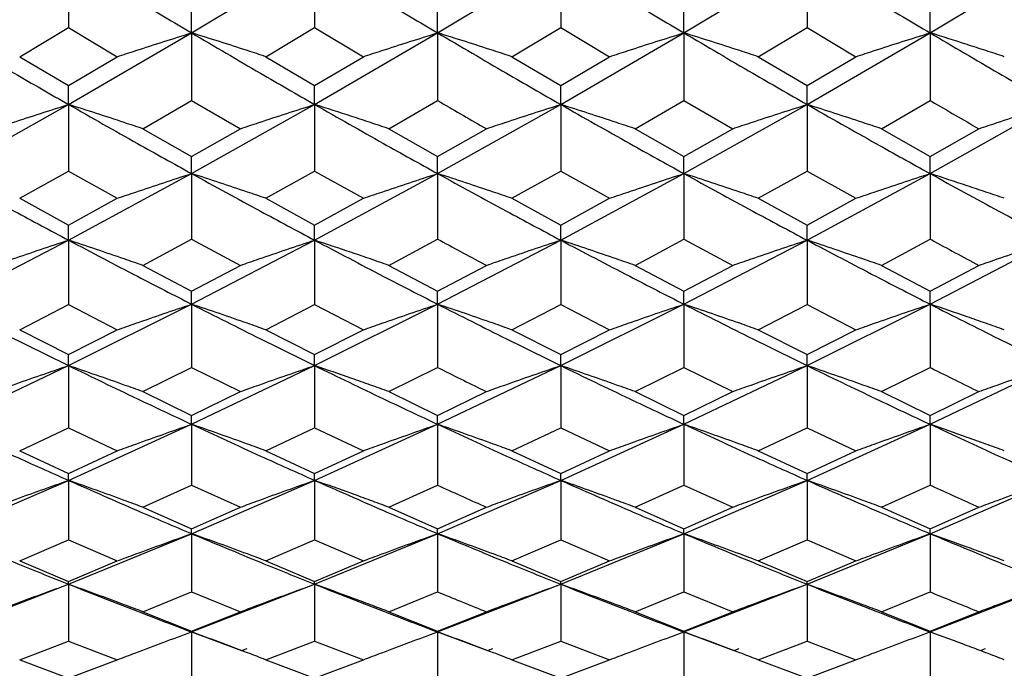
# Model space of a CAD drawing. Header units: inches. Extents: x 0.9 to 16, y 4.3 to 9.2.
# Tile 7 of 55: x 7.552 to 7.877, y 4.622 to 4.837. Entities that reach past the tile are written whole.
import ezdxf

# ---------------------------------------------------------------- set-up
doc = ezdxf.new("R2010")
doc.units = ezdxf.units.IN
doc.header["$MEASUREMENT"] = 0

msp = doc.modelspace()

# ---------------------------------------------------------------- linework, layer by layer
at = {"color": 7, "linetype": 'Continuous', "lineweight": 25}
for p, q in [((7.56797, 4.85699), (7.56797, 4.83431)), ((7.60867, 4.83252), (7.64934, 4.85699)), ((7.64934, 4.85699), (7.64934, 4.83431)), ((7.68999, 4.83252), (7.73068, 4.85699)), ((7.73068, 4.85699), (7.73068, 4.83431)), ((7.7714, 4.83252), (7.81211, 4.85699)), ((7.81211, 4.85699), (7.81211, 4.83431)), ((7.85279, 4.83252), (7.89343, 4.85699)), ((7.60867, 4.83252), (7.60867, 4.83942)), ((7.68999, 4.83252), (7.68999, 4.83942)), ((7.7714, 4.83252), (7.7714, 4.83942)), ((7.85279, 4.83252), (7.85279, 4.83942)), ((7.55183, 4.82464), (7.56797, 4.83431)), ((7.56797, 4.83431), (7.5841, 4.82464)), ((7.63324, 4.82464), (7.64934, 4.83431)), ((7.64934, 4.83431), (7.66544, 4.82464)), ((7.71455, 4.82464), (7.73068, 4.83431)), ((7.73068, 4.83431), (7.74681, 4.82464)), ((7.79598, 4.82464), (7.81211, 4.83431)), ((7.81211, 4.83431), (7.82823, 4.82464)), ((7.56797, 4.80885), (7.60867, 4.83252)), ((7.60867, 4.83252), (7.60867, 4.81016)), ((7.64934, 4.80885), (7.68999, 4.83252)), ((7.68999, 4.83252), (7.68999, 4.81016)), ((7.73068, 4.80885), (7.7714, 4.83252)), ((7.7714, 4.83252), (7.7714, 4.81016)), ((7.81211, 4.80885), (7.85279, 4.83252)), ((7.85279, 4.83252), (7.85279, 4.81016)), ((7.55183, 4.82464), (7.56797, 4.8151)), ((7.56797, 4.8151), (7.5841, 4.82464)), ((7.63324, 4.82464), (7.64934, 4.8151)), ((7.64934, 4.8151), (7.66544, 4.82464)), ((7.71455, 4.82464), (7.73068, 4.8151)), ((7.73068, 4.8151), (7.74681, 4.82464)), ((7.79598, 4.82464), (7.81211, 4.8151)), ((7.81211, 4.8151), (7.82823, 4.82464)), ((7.56797, 4.80885), (7.56797, 4.8151)), ((7.64934, 4.80885), (7.64934, 4.8151)), ((7.73068, 4.80885), (7.73068, 4.8151)), ((7.81211, 4.80885), (7.81211, 4.8151)), ((7.52725, 4.786), (7.56797, 4.80885)), ((7.56797, 4.80885), (7.56797, 4.78682)), ((7.59255, 4.80081), (7.60867, 4.81016)), ((7.60867, 4.81016), (7.62479, 4.80081)), ((7.60867, 4.786), (7.64934, 4.80885)), ((7.64934, 4.80885), (7.64934, 4.78682)), ((7.67388, 4.80081), (7.68999, 4.81016)), ((7.68999, 4.786), (7.73068, 4.80885)), ((7.73068, 4.80885), (7.73068, 4.78682)), ((7.75527, 4.80081), (7.7714, 4.81016)), ((7.7714, 4.81016), (7.78753, 4.80081)), ((7.7714, 4.786), (7.81211, 4.80885)), ((7.81211, 4.80885), (7.81211, 4.78682)), ((7.83668, 4.80081), (7.85279, 4.81016)), ((7.85279, 4.786), (7.89343, 4.80885)), ((7.59255, 4.80081), (7.60867, 4.7916)), ((7.60867, 4.7916), (7.62479, 4.80081)), ((7.67388, 4.80081), (7.68999, 4.7916)), ((7.68999, 4.7916), (7.70611, 4.80081)), ((7.75527, 4.80081), (7.7714, 4.7916)), ((7.7714, 4.7916), (7.78753, 4.80081)), ((7.83668, 4.80081), (7.85279, 4.7916)), ((7.85279, 4.7916), (7.86889, 4.80081)), ((7.60867, 4.786), (7.60867, 4.7916)), ((7.68999, 4.786), (7.68999, 4.7916)), ((7.7714, 4.786), (7.7714, 4.7916)), ((7.85279, 4.786), (7.85279, 4.7916)), ((7.55183, 4.77781), (7.56797, 4.78682)), ((7.56797, 4.78682), (7.5841, 4.77781)), ((7.56797, 4.76398), (7.60867, 4.786)), ((7.60867, 4.786), (7.60867, 4.76433)), ((7.63324, 4.77781), (7.64934, 4.78682)), ((7.64934, 4.78682), (7.66544, 4.77781)), ((7.64934, 4.76398), (7.68999, 4.786)), ((7.68999, 4.786), (7.68999, 4.76433)), ((7.71455, 4.77781), (7.73068, 4.78682)), ((7.73068, 4.78682), (7.74681, 4.77781)), ((7.73068, 4.76398), (7.7714, 4.786)), ((7.7714, 4.786), (7.7714, 4.76433)), ((7.79598, 4.77781), (7.81211, 4.78682)), ((7.81211, 4.78682), (7.82823, 4.77781)), ((7.81211, 4.76398), (7.85279, 4.786)), ((7.85279, 4.786), (7.85279, 4.76433)), ((7.55183, 4.77781), (7.56797, 4.76893)), ((7.56797, 4.76893), (7.5841, 4.77781)), ((7.63324, 4.77781), (7.64934, 4.76893)), ((7.64934, 4.76893), (7.66544, 4.77781)), ((7.71455, 4.77781), (7.73068, 4.76893)), ((7.73068, 4.76893), (7.74681, 4.77781)), ((7.79598, 4.77781), (7.81211, 4.76893)), ((7.81211, 4.76893), (7.82823, 4.77781)), ((7.56797, 4.76398), (7.56797, 4.76893)), ((7.64934, 4.76398), (7.64934, 4.76893)), ((7.73068, 4.76398), (7.73068, 4.76893)), ((7.81211, 4.76398), (7.81211, 4.76893)), ((7.52725, 4.74282), (7.56797, 4.76398)), ((7.56797, 4.76398), (7.56797, 4.74268)), ((7.59255, 4.75565), (7.60867, 4.76433)), ((7.60867, 4.76433), (7.62479, 4.75565)), ((7.60867, 4.74282), (7.64934, 4.76398)), ((7.64934, 4.76398), (7.64934, 4.74268)), ((7.67388, 4.75565), (7.68999, 4.76433)), ((7.68999, 4.74282), (7.73068, 4.76398)), ((7.73068, 4.76398), (7.73068, 4.74268)), ((7.75527, 4.75565), (7.7714, 4.76433)), ((7.7714, 4.76433), (7.78753, 4.75565)), ((7.7714, 4.74282), (7.81211, 4.76398)), ((7.81211, 4.76398), (7.81211, 4.74268)), ((7.83668, 4.75565), (7.85279, 4.76433)), ((7.85279, 4.74282), (7.89343, 4.76398)), ((7.59255, 4.75565), (7.60867, 4.7471)), ((7.60867, 4.7471), (7.62479, 4.75565)), ((7.67388, 4.75565), (7.68999, 4.7471)), ((7.68999, 4.7471), (7.70611, 4.75565)), ((7.75527, 4.75565), (7.7714, 4.7471)), ((7.7714, 4.7471), (7.78753, 4.75565)), ((7.83668, 4.75565), (7.85279, 4.7471)), ((7.85279, 4.7471), (7.86889, 4.75565)), ((7.60867, 4.74282), (7.60867, 4.7471)), ((7.68999, 4.74282), (7.68999, 4.7471)), ((7.7714, 4.74282), (7.7714, 4.7471)), ((7.85279, 4.74282), (7.85279, 4.7471)), ((7.55183, 4.73434), (7.56797, 4.74268)), ((7.56797, 4.72252), (7.60867, 4.74282)), ((7.56797, 4.74268), (7.5841, 4.73434)), ((7.60867, 4.74282), (7.60867, 4.7219)), ((7.63324, 4.73434), (7.64934, 4.74268)), ((7.64934, 4.72252), (7.68999, 4.74282)), ((7.64934, 4.74268), (7.66544, 4.73434)), ((7.68999, 4.74282), (7.68999, 4.7219)), ((7.71455, 4.73434), (7.73068, 4.74268)), ((7.73068, 4.72252), (7.7714, 4.74282)), ((7.73068, 4.74268), (7.74681, 4.73434)), ((7.7714, 4.74282), (7.7714, 4.7219)), ((7.79598, 4.73434), (7.81211, 4.74268)), ((7.81211, 4.72252), (7.85279, 4.74282)), ((7.81211, 4.74268), (7.82823, 4.73434)), ((7.85279, 4.74282), (7.85279, 4.7219)), ((7.55183, 4.73434), (7.56797, 4.72614)), ((7.56797, 4.72614), (7.5841, 4.73434)), ((7.63324, 4.73434), (7.64934, 4.72614)), ((7.64934, 4.72614), (7.66544, 4.73434)), ((7.71455, 4.73434), (7.73068, 4.72614)), ((7.73068, 4.72614), (7.74681, 4.73434)), ((7.79598, 4.73434), (7.81211, 4.72614)), ((7.81211, 4.72614), (7.82823, 4.73434)), ((7.56797, 4.72252), (7.56797, 4.72614)), ((7.64934, 4.72252), (7.64934, 4.72614)), ((7.73068, 4.72252), (7.73068, 4.72614)), ((7.81211, 4.72252), (7.81211, 4.72614)), ((7.52725, 4.7031), (7.56797, 4.72252)), ((7.56797, 4.72252), (7.56797, 4.70199)), ((7.59255, 4.71391), (7.60867, 4.7219)), ((7.60867, 4.7031), (7.64934, 4.72252)), ((7.60867, 4.7219), (7.62479, 4.71391)), ((7.64934, 4.72252), (7.64934, 4.70199)), ((7.67388, 4.71391), (7.68999, 4.7219)), ((7.68999, 4.7031), (7.73068, 4.72252)), ((7.73068, 4.72252), (7.73068, 4.70199)), ((7.75527, 4.71391), (7.7714, 4.7219)), ((7.7714, 4.7031), (7.81211, 4.72252)), ((7.7714, 4.7219), (7.78753, 4.71391)), ((7.81211, 4.72252), (7.81211, 4.70199)), ((7.83668, 4.71391), (7.85279, 4.7219)), ((7.85279, 4.7031), (7.89343, 4.72252)), ((7.59255, 4.71391), (7.60867, 4.70605)), ((7.60867, 4.70605), (7.62479, 4.71391)), ((7.67388, 4.71391), (7.68999, 4.70605)), ((7.68999, 4.70605), (7.70611, 4.71391)), ((7.75527, 4.71391), (7.7714, 4.70605)), ((7.7714, 4.70605), (7.78753, 4.71391)), ((7.83668, 4.71391), (7.85279, 4.70605)), ((7.85279, 4.70605), (7.86889, 4.71391)), ((7.60867, 4.7031), (7.60867, 4.70605)), ((7.68999, 4.7031), (7.68999, 4.70605)), ((7.7714, 4.7031), (7.7714, 4.70605)), ((7.85279, 4.7031), (7.85279, 4.70605)), ((7.55183, 4.69435), (7.56797, 4.70199)), ((7.56797, 4.68457), (7.60867, 4.7031)), ((7.56797, 4.70199), (7.5841, 4.69435)), ((7.60867, 4.7031), (7.60867, 4.68298)), ((7.63324, 4.69435), (7.64934, 4.70199)), ((7.64934, 4.68457), (7.68999, 4.7031)), ((7.64934, 4.70199), (7.66544, 4.69435)), ((7.68999, 4.7031), (7.68999, 4.68298)), ((7.71455, 4.69435), (7.73068, 4.70199)), ((7.73068, 4.68457), (7.7714, 4.7031)), ((7.73068, 4.70199), (7.74681, 4.69435)), ((7.7714, 4.7031), (7.7714, 4.68298)), ((7.79598, 4.69435), (7.81211, 4.70199)), ((7.81211, 4.68457), (7.85279, 4.7031)), ((7.81211, 4.70199), (7.82823, 4.69435)), ((7.85279, 4.7031), (7.85279, 4.68298)), ((7.55183, 4.69435), (7.56797, 4.68686)), ((7.56797, 4.68686), (7.5841, 4.69435)), ((7.63324, 4.69435), (7.64934, 4.68686)), ((7.64934, 4.68686), (7.66544, 4.69435)), ((7.71455, 4.69435), (7.73068, 4.68686)), ((7.73068, 4.68686), (7.74681, 4.69435)), ((7.79598, 4.69435), (7.81211, 4.68686)), ((7.81211, 4.68686), (7.82823, 4.69435)), ((7.52725, 4.66695), (7.56797, 4.68457)), ((7.56797, 4.68457), (7.56797, 4.68686)), ((7.56797, 4.68457), (7.56797, 4.66488)), ((7.60867, 4.66695), (7.64934, 4.68457)), ((7.64934, 4.68457), (7.64934, 4.68686)), ((7.64934, 4.68457), (7.64934, 4.66488)), ((7.68999, 4.66695), (7.73068, 4.68457)), ((7.73068, 4.68457), (7.73068, 4.68686)), ((7.73068, 4.68457), (7.73068, 4.66488)), ((7.7714, 4.66695), (7.81211, 4.68457)), ((7.81211, 4.68457), (7.81211, 4.68686)), ((7.81211, 4.68457), (7.81211, 4.66488)), ((7.85279, 4.66695), (7.89343, 4.68457)), ((7.59255, 4.6757), (7.60867, 4.68298)), ((7.60867, 4.68298), (7.62479, 4.6757)), ((7.67388, 4.6757), (7.68999, 4.68298)), ((7.75527, 4.6757), (7.7714, 4.68298)), ((7.7714, 4.68298), (7.78753, 4.6757)), ((7.83668, 4.6757), (7.85279, 4.68298)), ((7.59255, 4.6757), (7.60867, 4.66856)), ((7.60867, 4.66856), (7.62479, 4.6757)), ((7.67388, 4.6757), (7.68999, 4.66856)), ((7.68999, 4.66856), (7.70611, 4.6757)), ((7.75527, 4.6757), (7.7714, 4.66856)), ((7.7714, 4.66856), (7.78753, 4.6757)), ((7.83668, 4.6757), (7.85279, 4.66856)), ((7.85279, 4.66856), (7.86889, 4.6757)), ((7.60867, 4.66695), (7.60867, 4.66856)), ((7.68999, 4.66695), (7.68999, 4.66856)), ((7.7714, 4.66695), (7.7714, 4.66856)), ((7.85279, 4.66695), (7.85279, 4.66856)), ((7.55183, 4.65796), (7.56797, 4.66488)), ((7.56797, 4.65024), (7.60867, 4.66695)), ((7.56797, 4.66488), (7.5841, 4.65796)), ((7.60867, 4.66695), (7.60867, 4.64769)), ((7.63324, 4.65796), (7.64934, 4.66488)), ((7.64934, 4.65024), (7.68999, 4.66695)), ((7.64934, 4.66488), (7.66544, 4.65796)), ((7.68999, 4.66695), (7.68999, 4.64769)), ((7.71455, 4.65796), (7.73068, 4.66488)), ((7.73068, 4.65024), (7.7714, 4.66695)), ((7.73068, 4.66488), (7.74681, 4.65796)), ((7.7714, 4.66695), (7.7714, 4.64769)), ((7.79598, 4.65796), (7.81211, 4.66488)), ((7.81211, 4.65024), (7.85279, 4.66695)), ((7.81211, 4.66488), (7.82823, 4.65796)), ((7.85279, 4.66695), (7.85279, 4.64769)), ((7.55183, 4.65796), (7.56797, 4.65119)), ((7.56797, 4.65119), (7.5841, 4.65796)), ((7.63324, 4.65796), (7.64934, 4.65119)), ((7.64934, 4.65119), (7.66544, 4.65796)), ((7.71455, 4.65796), (7.73068, 4.65119)), ((7.73068, 4.65119), (7.74681, 4.65796)), ((7.79598, 4.65796), (7.81211, 4.65119)), ((7.81211, 4.65119), (7.82823, 4.65796)), ((7.52725, 4.63446), (7.56797, 4.65024)), ((7.56797, 4.65024), (7.56797, 4.65119)), ((7.56797, 4.65024), (7.56797, 4.63144)), ((7.60867, 4.63446), (7.64934, 4.65024)), ((7.64934, 4.65024), (7.64934, 4.65119)), ((7.64934, 4.65024), (7.64934, 4.63144)), ((7.68999, 4.63446), (7.73068, 4.65024)), ((7.73068, 4.65024), (7.73068, 4.65119)), ((7.73068, 4.65024), (7.73068, 4.63144)), ((7.7714, 4.63446), (7.81211, 4.65024)), ((7.81211, 4.65024), (7.81211, 4.65119)), ((7.81211, 4.65024), (7.81211, 4.63144)), ((7.85279, 4.63446), (7.89343, 4.65024)), ((7.59255, 4.64114), (7.60867, 4.64769)), ((7.60867, 4.64769), (7.62479, 4.64114)), ((7.67388, 4.64114), (7.68999, 4.64769)), ((7.75527, 4.64114), (7.7714, 4.64769)), ((7.7714, 4.64769), (7.78753, 4.64114)), ((7.83668, 4.64114), (7.85279, 4.64769)), ((7.59255, 4.64114), (7.60867, 4.63474)), ((7.60867, 4.63474), (7.62479, 4.64114)), ((7.67388, 4.64114), (7.68999, 4.63474)), ((7.68999, 4.63474), (7.70611, 4.64114)), ((7.75527, 4.64114), (7.7714, 4.63474)), ((7.7714, 4.63474), (7.78753, 4.64114)), ((7.83668, 4.64114), (7.85279, 4.63474)), ((7.85279, 4.63474), (7.86889, 4.64114)), ((7.60867, 4.63446), (7.60867, 4.63474)), ((7.60867, 4.63446), (7.6252, 4.62835)), ((7.60867, 4.63446), (7.60867, 4.61613)), ((7.68999, 4.63446), (7.68999, 4.63474)), ((7.68999, 4.63446), (7.70652, 4.62835)), ((7.68999, 4.63446), (7.68999, 4.61613)), ((7.7714, 4.63446), (7.7714, 4.63474)), ((7.7714, 4.63446), (7.78794, 4.62835)), ((7.7714, 4.63446), (7.7714, 4.61613)), ((7.85279, 4.63446), (7.85279, 4.63474)), ((7.85279, 4.63446), (7.85279, 4.61613)), ((7.55183, 4.62526), (7.56797, 4.63144)), ((7.56797, 4.63144), (7.5841, 4.62526)), ((7.62554, 4.62846), (7.62699, 4.62901)), ((7.63324, 4.62526), (7.64934, 4.63144)), ((7.64934, 4.63144), (7.66544, 4.62526)), ((7.70686, 4.62846), (7.70826, 4.629)), ((7.71455, 4.62526), (7.73068, 4.63144)), ((7.73068, 4.63144), (7.74681, 4.62526)), ((7.78828, 4.62846), (7.78971, 4.62901)), ((7.79598, 4.62526), (7.81211, 4.63144)), ((7.81211, 4.63144), (7.82823, 4.62526)), ((7.86964, 4.62846), (7.87108, 4.62901)), ((7.55183, 4.62526), (7.56797, 4.61923)), ((7.56797, 4.61923), (7.5841, 4.62526)), ((7.63324, 4.62526), (7.64934, 4.61923)), ((7.64934, 4.61923), (7.66544, 4.62526)), ((7.71455, 4.62526), (7.73068, 4.61923)), ((7.73068, 4.61923), (7.74681, 4.62526)), ((7.79598, 4.62526), (7.81211, 4.61923)), ((7.81211, 4.61923), (7.82823, 4.62526))]:
    msp.add_line(p, q, dxfattribs=at)
for points, knots in [([(7.56797, 4.85699), (7.57557, 4.85237), (7.58914, 4.84411), (7.60271, 4.83606), (7.60867, 4.83252)], [0, 0, 0, 0, 0.560078, 1, 1, 1, 1]), ([(7.64934, 4.85699), (7.65693, 4.85237), (7.67047, 4.84411), (7.68402, 4.83606), (7.68999, 4.83252)], [0, 0, 0, 0, 0.5598377, 1, 1, 1, 1]), ([(7.73068, 4.85699), (7.73828, 4.85237), (7.75185, 4.84411), (7.76543, 4.83606), (7.7714, 4.83252)], [0, 0, 0, 0, 0.559973, 1, 1, 1, 1]), ([(7.81211, 4.85699), (7.81971, 4.85237), (7.83327, 4.84412), (7.84683, 4.83606), (7.85279, 4.83252)], [0, 0, 0, 0, 0.560145, 1, 1, 1, 1]), ([(7.52725, 4.83252), (7.53485, 4.82804), (7.54842, 4.82006), (7.562, 4.81227), (7.56797, 4.80885)], [0, 0, 0, 0, 0.559992, 1, 1, 1, 1]), ([(7.5841, 4.82464), (7.58614, 4.82531), (7.59125, 4.82698), (7.59943, 4.82961), (7.60559, 4.83155), (7.60867, 4.83252)], [0, 0, 0, 0, 0.249988, 0.624984, 1, 1, 1, 1]), ([(7.63324, 4.82464), (7.6312, 4.82531), (7.62609, 4.82698), (7.61791, 4.82961), (7.61175, 4.83155), (7.60867, 4.83252)], [0, 0, 0, 0, 0.249987, 0.624984, 1, 1, 1, 1]), ([(7.60867, 4.83252), (7.61627, 4.82804), (7.62983, 4.82006), (7.64338, 4.81227), (7.64934, 4.80885)], [0, 0, 0, 0, 0.560164, 1, 1, 1, 1]), ([(7.66544, 4.82464), (7.66748, 4.82531), (7.67258, 4.82698), (7.68076, 4.82961), (7.68691, 4.83155), (7.68999, 4.83252)], [0, 0, 0, 0, 0.2499887, 0.624984, 1, 1, 1, 1]), ([(7.71455, 4.82464), (7.71251, 4.82531), (7.70741, 4.82698), (7.69923, 4.82961), (7.69307, 4.83155), (7.68999, 4.83252)], [0, 0, 0, 0, 0.24999, 0.624987, 1, 1, 1, 1]), ([(7.68999, 4.83252), (7.69758, 4.82804), (7.71114, 4.82005), (7.72471, 4.81227), (7.73068, 4.80885)], [0, 0, 0, 0, 0.559887, 1, 1, 1, 1]), ([(7.74681, 4.82464), (7.74886, 4.82531), (7.75396, 4.82698), (7.76215, 4.82961), (7.76832, 4.83155), (7.7714, 4.83252)], [0, 0, 0, 0, 0.249989, 0.624985, 1, 1, 1, 1]), ([(7.79598, 4.82464), (7.79394, 4.82531), (7.78883, 4.82698), (7.78064, 4.82961), (7.77448, 4.83155), (7.7714, 4.83252)], [0, 0, 0, 0, 0.249987, 0.624985, 1, 1, 1, 1]), ([(7.7714, 4.83252), (7.779, 4.82804), (7.79257, 4.82006), (7.80614, 4.81227), (7.81211, 4.80885)], [0, 0, 0, 0, 0.56006, 1, 1, 1, 1]), ([(7.82823, 4.82464), (7.83027, 4.82531), (7.83537, 4.82698), (7.84356, 4.82961), (7.84971, 4.83155), (7.85279, 4.83252)], [0, 0, 0, 0, 0.2499896, 0.6249869, 1, 1, 1, 1]), ([(7.87733, 4.82464), (7.87529, 4.82531), (7.87121, 4.82665), (7.86304, 4.82929), (7.85689, 4.83122), (7.85279, 4.83252)], [0, 0, 0, 0, 0.249986, 0.499974, 1, 1, 1, 1]), ([(7.85279, 4.83252), (7.86037, 4.82804), (7.87392, 4.82005), (7.88747, 4.81227), (7.89343, 4.80885)], [0, 0, 0, 0, 0.559935, 1, 1, 1, 1]), ([(7.54338, 4.80081), (7.54542, 4.80149), (7.55053, 4.8032), (7.55872, 4.80588), (7.56489, 4.80786), (7.56797, 4.80885)], [0, 0, 0, 0, 0.249989, 0.624986, 1, 1, 1, 1]), ([(7.59255, 4.80081), (7.59051, 4.80149), (7.5854, 4.8032), (7.57721, 4.80588), (7.57105, 4.80786), (7.56797, 4.80885)], [0, 0, 0, 0, 0.249989, 0.624985, 1, 1, 1, 1]), ([(7.56797, 4.80885), (7.57557, 4.80453), (7.58914, 4.79681), (7.60271, 4.7893), (7.60867, 4.786)], [0, 0, 0, 0, 0.560078, 1, 1, 1, 1]), ([(7.62479, 4.80081), (7.62683, 4.80149), (7.63193, 4.8032), (7.64011, 4.80588), (7.64627, 4.80786), (7.64934, 4.80885)], [0, 0, 0, 0, 0.249988, 0.624988, 1, 1, 1, 1]), ([(7.67388, 4.80081), (7.67184, 4.80149), (7.66776, 4.80286), (7.65959, 4.80555), (7.65344, 4.80753), (7.64934, 4.80885)], [0, 0, 0, 0, 0.2499902, 0.4999772, 1, 1, 1, 1]), ([(7.64934, 4.80885), (7.65693, 4.80453), (7.67047, 4.79681), (7.68402, 4.7893), (7.68999, 4.786)], [0, 0, 0, 0, 0.559838, 1, 1, 1, 1]), ([(7.68999, 4.81016), (7.69503, 4.80722), (7.70041, 4.80409), (7.70578, 4.801), (7.70611, 4.80081)], [0, 0, 0, 0, 0.9389, 1, 1, 1, 1]), ([(7.70611, 4.80081), (7.70815, 4.80149), (7.71325, 4.8032), (7.72144, 4.80588), (7.7276, 4.80786), (7.73068, 4.80885)], [0, 0, 0, 0, 0.249986, 0.624983, 1, 1, 1, 1]), ([(7.75527, 4.80081), (7.75322, 4.80149), (7.74812, 4.8032), (7.73993, 4.80588), (7.73376, 4.80786), (7.73068, 4.80885)], [0, 0, 0, 0, 0.249987, 0.624986, 1, 1, 1, 1]), ([(7.73068, 4.80885), (7.73828, 4.80453), (7.75185, 4.79681), (7.76543, 4.7893), (7.7714, 4.786)], [0, 0, 0, 0, 0.5599727, 1, 1, 1, 1]), ([(7.78753, 4.80081), (7.78957, 4.80149), (7.79468, 4.8032), (7.80287, 4.80588), (7.80903, 4.80786), (7.81211, 4.80885)], [0, 0, 0, 0, 0.249989, 0.624988, 1, 1, 1, 1]), ([(7.83668, 4.80081), (7.83464, 4.80149), (7.82953, 4.8032), (7.82135, 4.80588), (7.81519, 4.80786), (7.81211, 4.80885)], [0, 0, 0, 0, 0.249987, 0.624986, 1, 1, 1, 1]), ([(7.81211, 4.80885), (7.81971, 4.80453), (7.83327, 4.79681), (7.84683, 4.7893), (7.85279, 4.786)], [0, 0, 0, 0, 0.560146, 1, 1, 1, 1]), ([(7.85279, 4.81016), (7.85297, 4.81005), (7.85834, 4.80692), (7.8637, 4.80381), (7.86889, 4.80081)], [0, 0, 0, 0, 0.033265, 1, 1, 1, 1]), ([(7.86889, 4.80081), (7.87093, 4.80149), (7.87603, 4.8032), (7.8842, 4.80589), (7.89035, 4.80786), (7.89343, 4.80885)], [0, 0, 0, 0, 0.249988, 0.624986, 1, 1, 1, 1]), ([(7.52725, 4.786), (7.53485, 4.78183), (7.54842, 4.77439), (7.562, 4.76716), (7.56797, 4.76398)], [0, 0, 0, 0, 0.559993, 1, 1, 1, 1]), ([(7.5841, 4.77781), (7.58614, 4.7785), (7.59125, 4.78024), (7.59943, 4.78298), (7.60559, 4.78499), (7.60867, 4.786)], [0, 0, 0, 0, 0.249989, 0.624985, 1, 1, 1, 1]), ([(7.63324, 4.77781), (7.6312, 4.7785), (7.62609, 4.78024), (7.61791, 4.78298), (7.61175, 4.78499), (7.60867, 4.786)], [0, 0, 0, 0, 0.249987, 0.624986, 1, 1, 1, 1]), ([(7.60867, 4.786), (7.61627, 4.78183), (7.62983, 4.77439), (7.64338, 4.76716), (7.64934, 4.76398)], [0, 0, 0, 0, 0.560165, 1, 1, 1, 1]), ([(7.66544, 4.77781), (7.66748, 4.7785), (7.67258, 4.78024), (7.68076, 4.78298), (7.68691, 4.78499), (7.68999, 4.786)], [0, 0, 0, 0, 0.249989, 0.624986, 1, 1, 1, 1]), ([(7.71455, 4.77781), (7.71251, 4.7785), (7.70741, 4.78024), (7.69923, 4.78298), (7.69307, 4.78499), (7.68999, 4.786)], [0, 0, 0, 0, 0.249989, 0.624988, 1, 1, 1, 1]), ([(7.68999, 4.786), (7.69758, 4.78183), (7.71114, 4.77439), (7.72471, 4.76716), (7.73068, 4.76398)], [0, 0, 0, 0, 0.559886, 1, 1, 1, 1]), ([(7.74681, 4.77781), (7.74886, 4.7785), (7.75396, 4.78024), (7.76215, 4.78298), (7.76832, 4.78499), (7.7714, 4.786)], [0, 0, 0, 0, 0.249987, 0.624985, 1, 1, 1, 1]), ([(7.79598, 4.77781), (7.79394, 4.7785), (7.78883, 4.78024), (7.78064, 4.78298), (7.77448, 4.78499), (7.7714, 4.786)], [0, 0, 0, 0, 0.249987, 0.624985, 1, 1, 1, 1]), ([(7.7714, 4.786), (7.779, 4.78183), (7.79257, 4.77439), (7.80614, 4.76716), (7.81211, 4.76398)], [0, 0, 0, 0, 0.5600593, 1, 1, 1, 1]), ([(7.82823, 4.77781), (7.83027, 4.7785), (7.83537, 4.78024), (7.84356, 4.78298), (7.84971, 4.78499), (7.85279, 4.786)], [0, 0, 0, 0, 0.24999, 0.624986, 1, 1, 1, 1]), ([(7.87733, 4.77781), (7.87529, 4.7785), (7.87121, 4.77989), (7.86304, 4.78264), (7.85689, 4.78465), (7.85279, 4.786)], [0, 0, 0, 0, 0.249987, 0.499974, 1, 1, 1, 1]), ([(7.85279, 4.786), (7.86037, 4.78183), (7.87392, 4.77439), (7.88747, 4.76716), (7.89343, 4.76398)], [0, 0, 0, 0, 0.559934, 1, 1, 1, 1]), ([(7.54338, 4.75565), (7.54542, 4.75635), (7.55053, 4.75812), (7.55872, 4.76091), (7.56489, 4.76296), (7.56797, 4.76398)], [0, 0, 0, 0, 0.249989, 0.624985, 1, 1, 1, 1]), ([(7.59255, 4.75565), (7.59051, 4.75635), (7.5854, 4.75812), (7.57721, 4.76091), (7.57105, 4.76296), (7.56797, 4.76398)], [0, 0, 0, 0, 0.249989, 0.624986, 1, 1, 1, 1]), ([(7.56797, 4.76398), (7.57557, 4.75997), (7.58914, 4.75282), (7.60271, 4.74587), (7.60867, 4.74282)], [0, 0, 0, 0, 0.560078, 1, 1, 1, 1]), ([(7.62479, 4.75565), (7.62683, 4.75635), (7.63193, 4.75812), (7.64011, 4.76091), (7.64627, 4.76296), (7.64934, 4.76398)], [0, 0, 0, 0, 0.249988, 0.624988, 1, 1, 1, 1]), ([(7.67388, 4.75565), (7.67184, 4.75635), (7.66776, 4.75777), (7.65959, 4.76056), (7.65344, 4.76261), (7.64934, 4.76398)], [0, 0, 0, 0, 0.24999, 0.499976, 1, 1, 1, 1]), ([(7.64934, 4.76398), (7.65693, 4.75997), (7.67047, 4.75281), (7.68402, 4.74587), (7.68999, 4.74282)], [0, 0, 0, 0, 0.559838, 1, 1, 1, 1]), ([(7.68999, 4.76433), (7.69503, 4.7616), (7.70041, 4.75869), (7.70578, 4.75582), (7.70611, 4.75565)], [0, 0, 0, 0, 0.938899, 1, 1, 1, 1]), ([(7.70611, 4.75565), (7.70815, 4.75635), (7.71325, 4.75812), (7.72144, 4.76091), (7.7276, 4.76296), (7.73068, 4.76398)], [0, 0, 0, 0, 0.249985, 0.624983, 1, 1, 1, 1]), ([(7.75527, 4.75565), (7.75322, 4.75635), (7.74812, 4.75812), (7.73993, 4.76091), (7.73376, 4.76296), (7.73068, 4.76398)], [0, 0, 0, 0, 0.2499865, 0.6249847, 1, 1, 1, 1]), ([(7.73068, 4.76398), (7.73828, 4.75997), (7.75185, 4.75282), (7.76543, 4.74587), (7.7714, 4.74282)], [0, 0, 0, 0, 0.559974, 1, 1, 1, 1]), ([(7.78753, 4.75565), (7.78957, 4.75635), (7.79468, 4.75812), (7.80287, 4.76091), (7.80903, 4.76296), (7.81211, 4.76398)], [0, 0, 0, 0, 0.249989, 0.624988, 1, 1, 1, 1]), ([(7.83668, 4.75565), (7.83464, 4.75635), (7.82953, 4.75812), (7.82135, 4.76091), (7.81519, 4.76296), (7.81211, 4.76398)], [0, 0, 0, 0, 0.249988, 0.624986, 1, 1, 1, 1]), ([(7.81211, 4.76398), (7.81971, 4.75997), (7.83327, 4.75282), (7.84683, 4.74587), (7.85279, 4.74282)], [0, 0, 0, 0, 0.560146, 1, 1, 1, 1]), ([(7.85279, 4.76433), (7.85297, 4.76423), (7.85834, 4.76131), (7.8637, 4.75843), (7.86889, 4.75565)], [0, 0, 0, 0, 0.0332645, 1, 1, 1, 1]), ([(7.86889, 4.75565), (7.87093, 4.75635), (7.87603, 4.75812), (7.8842, 4.76091), (7.89035, 4.76296), (7.89343, 4.76398)], [0, 0, 0, 0, 0.249987, 0.624986, 1, 1, 1, 1]), ([(7.52725, 4.74282), (7.53485, 4.73897), (7.54842, 4.7321), (7.562, 4.72545), (7.56797, 4.72252)], [0, 0, 0, 0, 0.559992, 1, 1, 1, 1]), ([(7.5841, 4.73434), (7.58614, 4.73506), (7.59125, 4.73686), (7.59943, 4.73969), (7.60559, 4.74178), (7.60867, 4.74282)], [0, 0, 0, 0, 0.249989, 0.624986, 1, 1, 1, 1]), ([(7.63324, 4.73434), (7.6312, 4.73506), (7.62609, 4.73686), (7.61791, 4.73969), (7.61175, 4.74178), (7.60867, 4.74282)], [0, 0, 0, 0, 0.249989, 0.624987, 1, 1, 1, 1]), ([(7.60867, 4.74282), (7.61627, 4.73897), (7.62983, 4.7321), (7.64338, 4.72545), (7.64934, 4.72252)], [0, 0, 0, 0, 0.560165, 1, 1, 1, 1]), ([(7.66544, 4.73434), (7.66748, 4.73506), (7.67258, 4.73686), (7.68076, 4.73969), (7.68691, 4.74178), (7.68999, 4.74282)], [0, 0, 0, 0, 0.24999, 0.624987, 1, 1, 1, 1]), ([(7.71455, 4.73434), (7.71251, 4.73506), (7.70741, 4.73686), (7.69923, 4.73969), (7.69307, 4.74178), (7.68999, 4.74282)], [0, 0, 0, 0, 0.24999, 0.624988, 1, 1, 1, 1]), ([(7.68999, 4.74282), (7.69758, 4.73897), (7.71114, 4.7321), (7.72471, 4.72545), (7.73068, 4.72252)], [0, 0, 0, 0, 0.5598862, 1, 1, 1, 1]), ([(7.74681, 4.73434), (7.74886, 4.73506), (7.75396, 4.73686), (7.76215, 4.73969), (7.76832, 4.74178), (7.7714, 4.74282)], [0, 0, 0, 0, 0.249989, 0.624986, 1, 1, 1, 1]), ([(7.79598, 4.73434), (7.79394, 4.73506), (7.78883, 4.73686), (7.78064, 4.73969), (7.77448, 4.74178), (7.7714, 4.74282)], [0, 0, 0, 0, 0.2499873, 0.6249856, 1, 1, 1, 1]), ([(7.7714, 4.74282), (7.779, 4.73897), (7.79257, 4.7321), (7.80614, 4.72545), (7.81211, 4.72252)], [0, 0, 0, 0, 0.56006, 1, 1, 1, 1]), ([(7.82823, 4.73434), (7.83027, 4.73506), (7.83537, 4.73686), (7.84356, 4.73969), (7.84971, 4.74178), (7.85279, 4.74282)], [0, 0, 0, 0, 0.24999, 0.624987, 1, 1, 1, 1]), ([(7.87733, 4.73434), (7.87529, 4.73506), (7.87121, 4.7365), (7.86304, 4.73934), (7.85689, 4.74143), (7.85279, 4.74282)], [0, 0, 0, 0, 0.249986, 0.499975, 1, 1, 1, 1]), ([(7.85279, 4.74282), (7.86037, 4.73897), (7.87392, 4.7321), (7.88747, 4.72545), (7.89343, 4.72252)], [0, 0, 0, 0, 0.559934, 1, 1, 1, 1]), ([(7.54338, 4.71391), (7.54542, 4.71464), (7.55053, 4.71646), (7.55872, 4.71934), (7.56489, 4.72146), (7.56797, 4.72252)], [0, 0, 0, 0, 0.2499878, 0.6249857, 1, 1, 1, 1]), ([(7.59255, 4.71391), (7.59051, 4.71464), (7.5854, 4.71646), (7.57721, 4.71934), (7.57105, 4.72146), (7.56797, 4.72252)], [0, 0, 0, 0, 0.249989, 0.624986, 1, 1, 1, 1]), ([(7.56797, 4.72252), (7.57557, 4.71883), (7.58914, 4.71226), (7.60271, 4.7059), (7.60867, 4.7031)], [0, 0, 0, 0, 0.5600779, 1, 1, 1, 1]), ([(7.62479, 4.71391), (7.62683, 4.71464), (7.63193, 4.71646), (7.64011, 4.71934), (7.64627, 4.72146), (7.64934, 4.72252)], [0, 0, 0, 0, 0.249987, 0.6249878, 1, 1, 1, 1]), ([(7.67388, 4.71391), (7.67184, 4.71464), (7.66776, 4.7161), (7.65959, 4.71899), (7.65344, 4.72111), (7.64934, 4.72252)], [0, 0, 0, 0, 0.249989, 0.499977, 1, 1, 1, 1]), ([(7.64934, 4.72252), (7.65693, 4.71883), (7.67047, 4.71225), (7.68402, 4.7059), (7.68999, 4.7031)], [0, 0, 0, 0, 0.5598389, 1, 1, 1, 1]), ([(7.68999, 4.7219), (7.69503, 4.71938), (7.70041, 4.71671), (7.70578, 4.71407), (7.70611, 4.71391)], [0, 0, 0, 0, 0.938896, 1, 1, 1, 1]), ([(7.70611, 4.71391), (7.70815, 4.71464), (7.71325, 4.71646), (7.72144, 4.71934), (7.7276, 4.72146), (7.73068, 4.72252)], [0, 0, 0, 0, 0.249984, 0.624983, 1, 1, 1, 1]), ([(7.75527, 4.71391), (7.75322, 4.71464), (7.74812, 4.71646), (7.73993, 4.71934), (7.73376, 4.72146), (7.73068, 4.72252)], [0, 0, 0, 0, 0.249986, 0.624985, 1, 1, 1, 1]), ([(7.73068, 4.72252), (7.73828, 4.71883), (7.75185, 4.71225), (7.76543, 4.7059), (7.7714, 4.7031)], [0, 0, 0, 0, 0.559974, 1, 1, 1, 1]), ([(7.78753, 4.71391), (7.78957, 4.71464), (7.79468, 4.71646), (7.80287, 4.71934), (7.80903, 4.72146), (7.81211, 4.72252)], [0, 0, 0, 0, 0.2499895, 0.6249868, 1, 1, 1, 1]), ([(7.83668, 4.71391), (7.83464, 4.71464), (7.82953, 4.71646), (7.82135, 4.71934), (7.81519, 4.72146), (7.81211, 4.72252)], [0, 0, 0, 0, 0.249986, 0.624984, 1, 1, 1, 1]), ([(7.81211, 4.72252), (7.81971, 4.71883), (7.83327, 4.71226), (7.84683, 4.7059), (7.85279, 4.7031)], [0, 0, 0, 0, 0.560146, 1, 1, 1, 1]), ([(7.85279, 4.7219), (7.85297, 4.72181), (7.85834, 4.71912), (7.8637, 4.71647), (7.86889, 4.71391)], [0, 0, 0, 0, 0.033266, 1, 1, 1, 1]), ([(7.86889, 4.71391), (7.87093, 4.71464), (7.87603, 4.71646), (7.8842, 4.71934), (7.89035, 4.72146), (7.89343, 4.72252)], [0, 0, 0, 0, 0.249987, 0.624985, 1, 1, 1, 1]), ([(7.52725, 4.7031), (7.53485, 4.69958), (7.54842, 4.6933), (7.562, 4.68724), (7.56797, 4.68457)], [0, 0, 0, 0, 0.559992, 1, 1, 1, 1]), ([(7.5841, 4.69435), (7.58614, 4.6951), (7.59125, 4.69695), (7.59943, 4.69987), (7.60559, 4.70202), (7.60867, 4.7031)], [0, 0, 0, 0, 0.249989, 0.624986, 1, 1, 1, 1]), ([(7.63324, 4.69435), (7.6312, 4.6951), (7.62609, 4.69695), (7.61791, 4.69988), (7.61175, 4.70202), (7.60867, 4.7031)], [0, 0, 0, 0, 0.249988, 0.624987, 1, 1, 1, 1]), ([(7.60867, 4.7031), (7.61627, 4.69958), (7.62983, 4.6933), (7.64338, 4.68724), (7.64934, 4.68457)], [0, 0, 0, 0, 0.560164, 1, 1, 1, 1]), ([(7.66544, 4.69435), (7.66748, 4.6951), (7.67258, 4.69695), (7.68076, 4.69988), (7.68691, 4.70202), (7.68999, 4.7031)], [0, 0, 0, 0, 0.249988, 0.624986, 1, 1, 1, 1]), ([(7.71455, 4.69435), (7.71251, 4.6951), (7.70741, 4.69695), (7.69923, 4.69987), (7.69307, 4.70202), (7.68999, 4.7031)], [0, 0, 0, 0, 0.249989, 0.624988, 1, 1, 1, 1]), ([(7.68999, 4.7031), (7.69758, 4.69958), (7.71114, 4.6933), (7.72471, 4.68724), (7.73068, 4.68457)], [0, 0, 0, 0, 0.559887, 1, 1, 1, 1]), ([(7.74681, 4.69435), (7.74886, 4.6951), (7.75396, 4.69695), (7.76215, 4.69988), (7.76832, 4.70202), (7.7714, 4.7031)], [0, 0, 0, 0, 0.249989, 0.624986, 1, 1, 1, 1]), ([(7.79598, 4.69435), (7.79394, 4.6951), (7.78883, 4.69695), (7.78064, 4.69988), (7.77448, 4.70202), (7.7714, 4.7031)], [0, 0, 0, 0, 0.2499871, 0.6249851, 1, 1, 1, 1]), ([(7.7714, 4.7031), (7.779, 4.69958), (7.79257, 4.6933), (7.80614, 4.68724), (7.81211, 4.68457)], [0, 0, 0, 0, 0.5600589, 1, 1, 1, 1]), ([(7.82823, 4.69435), (7.83027, 4.6951), (7.83537, 4.69695), (7.84356, 4.69987), (7.84971, 4.70202), (7.85279, 4.7031)], [0, 0, 0, 0, 0.24999, 0.624987, 1, 1, 1, 1]), ([(7.87733, 4.69435), (7.87529, 4.6951), (7.87121, 4.69658), (7.86304, 4.69951), (7.85689, 4.70166), (7.85279, 4.7031)], [0, 0, 0, 0, 0.249986, 0.499975, 1, 1, 1, 1]), ([(7.85279, 4.7031), (7.86037, 4.69958), (7.87392, 4.6933), (7.88747, 4.68724), (7.89343, 4.68457)], [0, 0, 0, 0, 0.559934, 1, 1, 1, 1]), ([(7.54338, 4.6757), (7.54542, 4.67645), (7.55053, 4.67834), (7.55872, 4.6813), (7.56489, 4.68348), (7.56797, 4.68457)], [0, 0, 0, 0, 0.249989, 0.624985, 1, 1, 1, 1]), ([(7.59255, 4.6757), (7.59051, 4.67645), (7.5854, 4.67834), (7.57721, 4.6813), (7.57105, 4.68348), (7.56797, 4.68457)], [0, 0, 0, 0, 0.24999, 0.624986, 1, 1, 1, 1]), ([(7.56797, 4.68457), (7.57557, 4.68122), (7.58914, 4.67524), (7.60271, 4.66948), (7.60867, 4.66695)], [0, 0, 0, 0, 0.560078, 1, 1, 1, 1]), ([(7.62479, 4.6757), (7.62683, 4.67645), (7.63193, 4.67834), (7.64011, 4.6813), (7.64627, 4.68348), (7.64934, 4.68457)], [0, 0, 0, 0, 0.249988, 0.624988, 1, 1, 1, 1]), ([(7.67388, 4.6757), (7.67184, 4.67645), (7.66776, 4.67796), (7.65959, 4.68093), (7.65344, 4.68312), (7.64934, 4.68457)], [0, 0, 0, 0, 0.249991, 0.499976, 1, 1, 1, 1]), ([(7.64934, 4.68457), (7.65693, 4.68122), (7.67047, 4.67524), (7.68402, 4.66948), (7.68999, 4.66695)], [0, 0, 0, 0, 0.559839, 1, 1, 1, 1]), ([(7.70611, 4.6757), (7.70815, 4.67645), (7.71325, 4.67834), (7.72144, 4.6813), (7.7276, 4.68348), (7.73068, 4.68457)], [0, 0, 0, 0, 0.249985, 0.624983, 1, 1, 1, 1]), ([(7.75527, 4.6757), (7.75322, 4.67645), (7.74812, 4.67834), (7.73993, 4.6813), (7.73376, 4.68348), (7.73068, 4.68457)], [0, 0, 0, 0, 0.249986, 0.624986, 1, 1, 1, 1]), ([(7.73068, 4.68457), (7.73828, 4.68122), (7.75185, 4.67524), (7.76543, 4.66948), (7.7714, 4.66695)], [0, 0, 0, 0, 0.559973, 1, 1, 1, 1]), ([(7.78753, 4.6757), (7.78957, 4.67645), (7.79468, 4.67834), (7.80287, 4.6813), (7.80903, 4.68348), (7.81211, 4.68457)], [0, 0, 0, 0, 0.249989, 0.624987, 1, 1, 1, 1]), ([(7.83668, 4.6757), (7.83464, 4.67645), (7.82953, 4.67834), (7.82135, 4.6813), (7.81519, 4.68348), (7.81211, 4.68457)], [0, 0, 0, 0, 0.249987, 0.624986, 1, 1, 1, 1]), ([(7.81211, 4.68457), (7.81971, 4.68122), (7.83327, 4.67524), (7.84683, 4.66948), (7.85279, 4.66695)], [0, 0, 0, 0, 0.560146, 1, 1, 1, 1]), ([(7.86889, 4.6757), (7.87093, 4.67646), (7.87603, 4.67834), (7.8842, 4.6813), (7.89035, 4.68348), (7.89343, 4.68457)], [0, 0, 0, 0, 0.2499881, 0.6249862, 1, 1, 1, 1]), ([(7.68999, 4.68298), (7.69503, 4.68069), (7.70041, 4.67825), (7.70578, 4.67585), (7.70611, 4.6757)], [0, 0, 0, 0, 0.938898, 1, 1, 1, 1]), ([(7.85279, 4.68298), (7.85297, 4.6829), (7.85834, 4.68045), (7.8637, 4.67804), (7.86889, 4.6757)], [0, 0, 0, 0, 0.033267, 1, 1, 1, 1]), ([(7.52725, 4.66695), (7.53485, 4.66377), (7.54842, 4.65809), (7.562, 4.65264), (7.56797, 4.65024)], [0, 0, 0, 0, 0.559992, 1, 1, 1, 1]), ([(7.5841, 4.65796), (7.58614, 4.65872), (7.59125, 4.66063), (7.59943, 4.66363), (7.60559, 4.66584), (7.60867, 4.66695)], [0, 0, 0, 0, 0.249989, 0.624987, 1, 1, 1, 1]), ([(7.63324, 4.65796), (7.6312, 4.65872), (7.62609, 4.66063), (7.61791, 4.66364), (7.61175, 4.66584), (7.60867, 4.66695)], [0, 0, 0, 0, 0.249989, 0.624985, 1, 1, 1, 1]), ([(7.60867, 4.66695), (7.61627, 4.66377), (7.62983, 4.65809), (7.64338, 4.65264), (7.64934, 4.65024)], [0, 0, 0, 0, 0.560164, 1, 1, 1, 1]), ([(7.66544, 4.65796), (7.66748, 4.65872), (7.67258, 4.66063), (7.68076, 4.66364), (7.68691, 4.66584), (7.68999, 4.66695)], [0, 0, 0, 0, 0.24999, 0.624987, 1, 1, 1, 1]), ([(7.71455, 4.65796), (7.71251, 4.65872), (7.70741, 4.66063), (7.69923, 4.66363), (7.69307, 4.66584), (7.68999, 4.66695)], [0, 0, 0, 0, 0.249989, 0.624988, 1, 1, 1, 1]), ([(7.68999, 4.66695), (7.69758, 4.66377), (7.71114, 4.65809), (7.72471, 4.65264), (7.73068, 4.65024)], [0, 0, 0, 0, 0.559886, 1, 1, 1, 1]), ([(7.74681, 4.65796), (7.74886, 4.65872), (7.75396, 4.66063), (7.76215, 4.66363), (7.76832, 4.66584), (7.7714, 4.66695)], [0, 0, 0, 0, 0.24999, 0.624987, 1, 1, 1, 1]), ([(7.79598, 4.65796), (7.79394, 4.65872), (7.78883, 4.66063), (7.78064, 4.66363), (7.77448, 4.66584), (7.7714, 4.66695)], [0, 0, 0, 0, 0.2499889, 0.6249847, 1, 1, 1, 1]), ([(7.7714, 4.66695), (7.779, 4.66377), (7.79257, 4.65809), (7.80614, 4.65264), (7.81211, 4.65024)], [0, 0, 0, 0, 0.560059, 1, 1, 1, 1]), ([(7.82823, 4.65796), (7.83027, 4.65872), (7.83537, 4.66063), (7.84356, 4.66363), (7.84971, 4.66584), (7.85279, 4.66695)], [0, 0, 0, 0, 0.249991, 0.624987, 1, 1, 1, 1]), ([(7.87733, 4.65796), (7.87529, 4.65872), (7.87121, 4.66025), (7.86304, 4.66326), (7.85689, 4.66547), (7.85279, 4.66695)], [0, 0, 0, 0, 0.249987, 0.499974, 1, 1, 1, 1]), ([(7.85279, 4.66695), (7.86037, 4.66377), (7.87392, 4.65809), (7.88747, 4.65264), (7.89343, 4.65024)], [0, 0, 0, 0, 0.559934, 1, 1, 1, 1]), ([(7.54338, 4.64114), (7.54542, 4.64191), (7.55053, 4.64385), (7.55872, 4.64689), (7.56489, 4.64912), (7.56797, 4.65024)], [0, 0, 0, 0, 0.249988, 0.624986, 1, 1, 1, 1]), ([(7.59255, 4.64114), (7.59051, 4.64191), (7.5854, 4.64385), (7.57721, 4.64689), (7.57105, 4.64912), (7.56797, 4.65024)], [0, 0, 0, 0, 0.249989, 0.624987, 1, 1, 1, 1]), ([(7.56797, 4.65024), (7.57557, 4.64723), (7.58914, 4.64186), (7.60271, 4.63672), (7.60867, 4.63446)], [0, 0, 0, 0, 0.560078, 1, 1, 1, 1]), ([(7.62479, 4.64114), (7.62683, 4.64191), (7.63193, 4.64384), (7.64011, 4.64689), (7.64627, 4.64912), (7.64934, 4.65024)], [0, 0, 0, 0, 0.249988, 0.624987, 1, 1, 1, 1]), ([(7.67388, 4.64114), (7.67184, 4.64191), (7.66776, 4.64346), (7.65959, 4.64651), (7.65344, 4.64875), (7.64934, 4.65024)], [0, 0, 0, 0, 0.2499897, 0.4999771, 1, 1, 1, 1]), ([(7.64934, 4.65024), (7.65693, 4.64723), (7.67047, 4.64186), (7.68402, 4.63672), (7.68999, 4.63446)], [0, 0, 0, 0, 0.559839, 1, 1, 1, 1]), ([(7.70611, 4.64114), (7.70815, 4.64191), (7.71325, 4.64385), (7.72144, 4.64689), (7.7276, 4.64912), (7.73068, 4.65024)], [0, 0, 0, 0, 0.249986, 0.624984, 1, 1, 1, 1]), ([(7.75527, 4.64114), (7.75322, 4.64191), (7.74812, 4.64384), (7.73993, 4.64689), (7.73376, 4.64912), (7.73068, 4.65024)], [0, 0, 0, 0, 0.249986, 0.624987, 1, 1, 1, 1]), ([(7.73068, 4.65024), (7.73828, 4.64723), (7.75185, 4.64186), (7.76543, 4.63672), (7.7714, 4.63446)], [0, 0, 0, 0, 0.5599734, 1, 1, 1, 1]), ([(7.78753, 4.64114), (7.78957, 4.64191), (7.79468, 4.64384), (7.80287, 4.64689), (7.80903, 4.64912), (7.81211, 4.65024)], [0, 0, 0, 0, 0.2499901, 0.6249879, 1, 1, 1, 1]), ([(7.83668, 4.64114), (7.83464, 4.64191), (7.82953, 4.64385), (7.82135, 4.64689), (7.81519, 4.64912), (7.81211, 4.65024)], [0, 0, 0, 0, 0.249988, 0.624987, 1, 1, 1, 1]), ([(7.81211, 4.65024), (7.81971, 4.64723), (7.83327, 4.64186), (7.84683, 4.63672), (7.85279, 4.63446)], [0, 0, 0, 0, 0.560146, 1, 1, 1, 1]), ([(7.86889, 4.64114), (7.87093, 4.64191), (7.87603, 4.64385), (7.8842, 4.64689), (7.89035, 4.64912), (7.89343, 4.65024)], [0, 0, 0, 0, 0.249987, 0.624987, 1, 1, 1, 1]), ([(7.68999, 4.64769), (7.69503, 4.64563), (7.70041, 4.64343), (7.70578, 4.64127), (7.70611, 4.64114)], [0, 0, 0, 0, 0.938898, 1, 1, 1, 1]), ([(7.85279, 4.64769), (7.85297, 4.64762), (7.85834, 4.64541), (7.8637, 4.64324), (7.86889, 4.64114)], [0, 0, 0, 0, 0.033263, 1, 1, 1, 1]), ([(7.5841, 4.62526), (7.58614, 4.62604), (7.59125, 4.62799), (7.59943, 4.63107), (7.60559, 4.63333), (7.60867, 4.63446)], [0, 0, 0, 0, 0.2499858, 0.6249834, 1, 1, 1, 1]), ([(7.63324, 4.62526), (7.6312, 4.62604), (7.62609, 4.62799), (7.61791, 4.63107), (7.61175, 4.63333), (7.60867, 4.63446)], [0, 0, 0, 0, 0.249985, 0.624985, 1, 1, 1, 1]), ([(7.66544, 4.62526), (7.66748, 4.62604), (7.67258, 4.62799), (7.68076, 4.63107), (7.68691, 4.63333), (7.68999, 4.63446)], [0, 0, 0, 0, 0.249988, 0.624983, 1, 1, 1, 1]), ([(7.71455, 4.62526), (7.71251, 4.62604), (7.70741, 4.62799), (7.69923, 4.63107), (7.69307, 4.63333), (7.68999, 4.63446)], [0, 0, 0, 0, 0.2499877, 0.6249881, 1, 1, 1, 1]), ([(7.74681, 4.62526), (7.74886, 4.62604), (7.75396, 4.62799), (7.76215, 4.63107), (7.76832, 4.63333), (7.7714, 4.63446)], [0, 0, 0, 0, 0.249988, 0.6249848, 1, 1, 1, 1]), ([(7.79598, 4.62526), (7.79394, 4.62604), (7.78883, 4.62799), (7.78064, 4.63107), (7.77448, 4.63333), (7.7714, 4.63446)], [0, 0, 0, 0, 0.2499857, 0.6249827, 1, 1, 1, 1]), ([(7.82823, 4.62526), (7.83027, 4.62604), (7.83537, 4.62799), (7.84356, 4.63107), (7.84971, 4.63333), (7.85279, 4.63446)], [0, 0, 0, 0, 0.249989, 0.624985, 1, 1, 1, 1]), ([(7.87733, 4.62526), (7.87529, 4.62604), (7.87121, 4.6276), (7.86304, 4.63069), (7.85689, 4.63295), (7.85279, 4.63446)], [0, 0, 0, 0, 0.2499832, 0.4999749, 1, 1, 1, 1])]:
    msp.add_open_spline(points, degree=3, knots=knots, dxfattribs=at)

doc.saveas('drawing.dxf')
